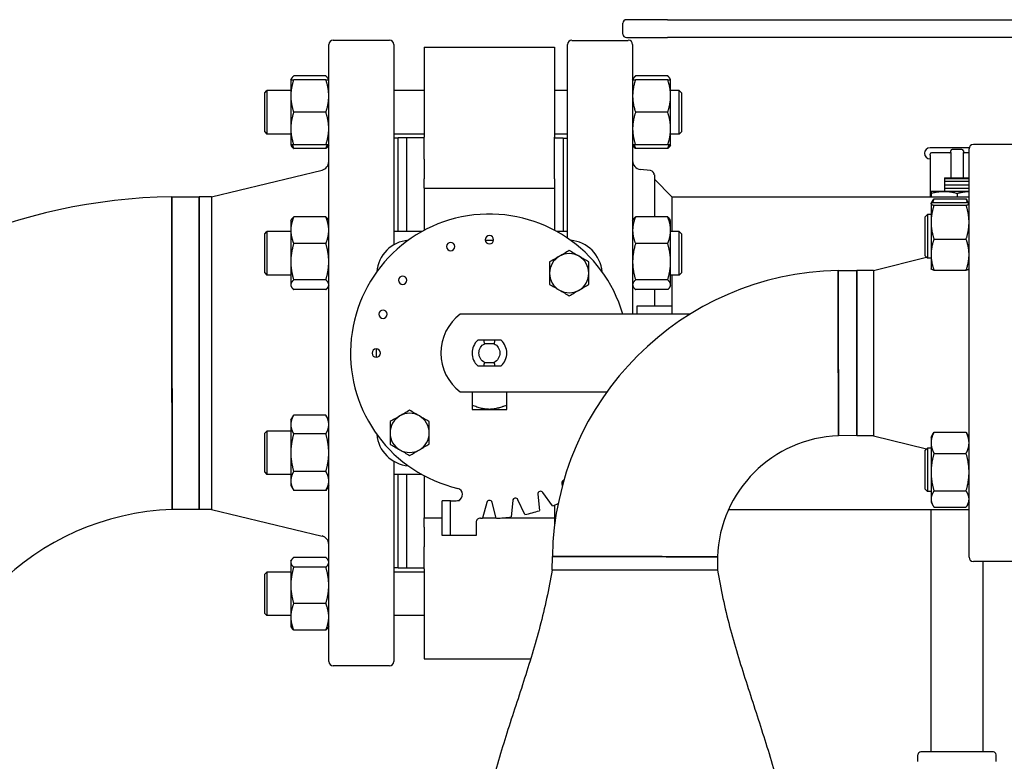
# Model space of a CAD drawing. Header units: inches. Extents: x 4 to 540, y 12 to 340.
# Tile 95 of 122: x 251 to 266, y 273 to 284. Entities that reach past the tile are written whole.
import ezdxf

# ---------------------------------------------------------------- set-up
doc = ezdxf.new("R2010")
doc.units = ezdxf.units.IN
doc.header["$LTSCALE"] = 16
doc.header["$MEASUREMENT"] = 0
doc.layers.get('0').update_dxf_attribs({"lineweight": 25})

msp = doc.modelspace()

# ---------------------------------------------------------------- linework, layer by layer
for p, q in [((260.184, 283.532), (260.184, 283.688)), ((260.825, 283.738), (260.234, 283.738)), ((260.825, 283.738), (266.654, 283.738)), ((256.823, 283.441), (256.011, 283.441)), ((259.448, 283.441), (260.261, 283.441)), ((260.234, 283.482), (260.825, 283.482)), ((266.654, 283.482), (260.825, 283.482)), ((255.948, 274.504), (255.948, 283.379)), ((256.886, 283.379), (256.886, 280.499)), ((257.323, 283.343), (257.323, 282.047)), ((257.323, 283.343), (259.198, 283.343)), ((259.198, 283.343), (259.198, 282.047)), ((259.386, 280.595), (259.386, 283.379)), ((260.323, 283.379), (260.323, 279.501)), ((255.401, 282.875), (255.411, 282.891)), ((255.401, 282.875), (255.401, 282.64)), ((255.906, 282.929), (255.443, 282.929)), ((255.906, 282.875), (255.443, 282.875)), ((255.948, 282.875), (255.939, 282.891)), ((260.323, 282.875), (260.333, 282.891)), ((260.828, 282.929), (260.365, 282.929)), ((260.828, 282.875), (260.365, 282.875)), ((260.87, 282.875), (260.86, 282.891)), ((260.87, 282.64), (260.87, 282.875)), ((255.026, 282.687), (255.057, 282.718)), ((255.057, 282.718), (255.057, 282.093)), ((255.401, 282.718), (255.057, 282.718)), ((257.323, 282.718), (256.886, 282.718)), ((259.386, 282.718), (259.198, 282.718)), ((260.995, 282.718), (260.87, 282.718)), ((260.995, 282.093), (260.995, 282.718)), ((261.026, 282.687), (260.995, 282.718)), ((255.026, 282.125), (255.026, 282.687)), ((255.401, 282.64), (255.401, 282.171)), ((260.87, 282.171), (260.87, 282.64)), ((261.026, 282.687), (261.026, 282.125)), ((255.906, 282.406), (255.443, 282.406)), ((260.828, 282.406), (260.365, 282.406)), ((255.401, 282.171), (255.401, 281.937)), ((260.87, 281.937), (260.87, 282.171)), ((255.026, 282.125), (255.057, 282.093)), ((255.401, 282.093), (255.057, 282.093)), ((257.323, 282.093), (256.886, 282.093)), ((256.948, 282.035), (256.886, 282.035)), ((256.948, 280.689), (256.948, 282.036)), ((257.073, 282.036), (256.948, 282.036)), ((257.073, 280.689), (257.073, 282.036)), ((257.323, 282.036), (257.073, 282.036)), ((257.073, 280.689), (257.073, 282.036)), ((257.323, 281.732), (257.323, 282.047)), ((259.386, 282.093), (259.198, 282.093)), ((259.198, 281.732), (259.198, 282.047)), ((259.198, 282.036), (259.323, 282.036)), ((259.323, 282.036), (259.323, 280.689)), ((259.323, 282.035), (259.386, 282.035)), ((260.995, 282.093), (260.87, 282.093)), ((261.026, 282.125), (260.995, 282.093)), ((255.401, 281.937), (255.411, 281.921)), ((255.906, 281.937), (255.443, 281.937)), ((255.906, 281.883), (255.443, 281.883)), ((255.948, 281.937), (255.939, 281.921)), ((260.323, 281.937), (260.333, 281.921)), ((260.828, 281.937), (260.365, 281.937)), ((260.828, 281.883), (260.365, 281.883)), ((260.87, 281.937), (260.86, 281.921)), ((264.894, 281.896), (264.605, 281.896)), ((264.905, 281.828), (264.905, 281.851)), ((265.065, 281.896), (264.925, 281.896)), ((265.065, 281.871), (264.925, 281.871)), ((265.085, 281.851), (265.085, 281.828)), ((265.169, 281.896), (265.096, 281.896)), ((265.167, 276.004), (265.167, 281.879)), ((265.854, 281.941), (265.229, 281.941)), ((257.323, 281.732), (257.323, 281.45)), ((259.198, 281.45), (259.198, 281.732)), ((264.605, 281.787), (264.605, 281.801)), ((264.605, 281.787), (264.605, 281.191)), ((264.885, 281.821), (264.625, 281.821)), ((264.905, 281.828), (264.905, 281.461)), ((265.085, 281.461), (265.085, 281.828)), ((265.167, 281.821), (265.105, 281.821)), ((254.261, 281.191), (255.852, 281.574)), ((260.581, 281.566), (260.433, 281.584)), ((257.323, 281.314), (257.323, 281.45)), ((259.198, 281.45), (259.198, 281.314)), ((260.636, 281.504), (260.636, 280.899)), ((260.886, 281.191), (260.636, 281.441)), ((264.815, 281.461), (265.167, 281.461)), ((265.167, 281.45), (264.815, 281.45)), ((257.323, 281.314), (257.323, 280.708)), ((257.323, 281.314), (259.198, 281.314)), ((259.198, 281.314), (259.198, 280.708)), ((264.815, 281.414), (264.815, 281.408)), ((264.815, 281.414), (265.167, 281.414)), ((265.167, 281.408), (264.815, 281.408)), ((264.815, 281.364), (264.815, 281.358)), ((264.815, 281.364), (265.167, 281.364)), ((265.167, 281.358), (264.815, 281.358)), ((264.815, 281.314), (264.815, 281.308)), ((264.815, 281.314), (265.167, 281.314)), ((265.167, 281.308), (264.815, 281.308)), ((253.686, 281.19), (254.08, 281.191)), ((254.08, 281.191), (254.08, 276.691)), ((254.261, 281.191), (254.08, 281.191)), ((254.08, 276.691), (254.08, 281.191)), ((254.261, 281.191), (254.261, 276.691)), ((260.886, 281.191), (265.167, 281.191)), ((260.886, 281.191), (260.886, 280.689)), ((265.167, 281.267), (264.62, 281.267)), ((264.62, 281.267), (264.62, 281.267)), ((264.62, 281.24), (264.62, 281.191)), ((264.621, 281.091), (264.65, 281.141)), ((264.662, 281.16), (265.125, 281.16)), ((264.995, 281.24), (264.995, 281.191)), ((265.166, 281.091), (265.137, 281.141)), ((264.62, 281.089), (264.621, 281.091)), ((264.62, 281.089), (264.62, 281.088)), ((264.62, 281.088), (264.62, 280.824)), ((264.662, 281.108), (265.125, 281.108)), ((264.662, 281.068), (265.125, 281.068)), ((265.167, 281.089), (265.166, 281.091)), ((255.401, 280.845), (255.411, 280.862)), ((255.906, 280.899), (255.443, 280.899)), ((255.948, 280.845), (255.939, 280.862)), ((260.323, 280.845), (260.333, 280.862)), ((260.828, 280.899), (260.365, 280.899)), ((260.87, 280.845), (260.86, 280.862)), ((264.536, 280.902), (264.567, 280.933)), ((264.536, 280.339), (264.536, 280.902)), ((264.567, 280.933), (264.567, 280.308)), ((264.62, 280.933), (264.567, 280.933)), ((255.401, 280.845), (255.401, 280.708)), ((260.87, 280.708), (260.87, 280.845)), ((264.62, 280.824), (264.62, 280.357)), ((255.026, 280.658), (255.057, 280.689)), ((255.026, 280.095), (255.026, 280.658)), ((255.057, 280.689), (255.057, 280.064)), ((255.401, 280.689), (255.057, 280.689)), ((255.401, 280.708), (255.401, 280.255)), ((257.288, 280.689), (256.886, 280.689)), ((259.386, 280.689), (259.233, 280.689)), ((260.87, 280.255), (260.87, 280.708)), ((260.995, 280.689), (260.87, 280.689)), ((260.995, 280.064), (260.995, 280.689)), ((261.026, 280.658), (260.995, 280.689)), ((261.026, 280.658), (261.026, 280.095)), ((264.662, 280.58), (265.125, 280.58)), ((255.906, 280.516), (255.443, 280.516)), ((258.201, 280.566), (258.32, 280.566)), ((260.828, 280.516), (260.365, 280.516)), ((263.792, 280.131), (264.555, 280.321)), ((264.536, 280.339), (264.567, 280.308)), ((264.62, 280.308), (264.567, 280.308)), ((264.62, 280.357), (264.62, 280.152)), ((255.401, 280.255), (255.401, 279.924)), ((260.87, 279.924), (260.87, 280.255)), ((264.62, 280.152), (264.621, 280.151)), ((265.167, 280.152), (265.166, 280.151)), ((255.026, 280.095), (255.057, 280.064)), ((255.401, 280.064), (255.057, 280.064)), ((260.995, 280.064), (260.87, 280.064)), ((260.886, 280.064), (260.886, 279.621)), ((261.026, 280.095), (260.995, 280.064)), ((263.283, 280.128), (263.55, 280.131)), ((263.55, 280.131), (263.55, 277.751)), ((263.792, 280.131), (263.55, 280.131)), ((263.55, 277.751), (263.55, 280.131)), ((263.792, 280.131), (263.792, 277.751)), ((264.662, 280.133), (265.125, 280.133)), ((255.401, 279.924), (255.401, 279.908)), ((255.401, 279.908), (255.411, 279.891)), ((255.906, 279.994), (255.443, 279.994)), ((255.948, 279.908), (255.939, 279.891)), ((260.323, 279.908), (260.333, 279.891)), ((260.828, 279.994), (260.365, 279.994)), ((260.87, 279.908), (260.86, 279.891)), ((260.87, 279.908), (260.87, 279.924)), ((255.906, 279.854), (255.443, 279.854)), ((260.828, 279.854), (260.365, 279.854)), ((260.636, 279.854), (260.636, 279.621)), ((260.386, 279.621), (260.886, 279.621)), ((260.386, 279.501), (260.386, 279.621)), ((260.886, 279.621), (260.886, 279.501)), ((261.149, 279.501), (257.841, 279.501)), ((258.339, 279.126), (258.182, 279.126)), ((258.328, 279.076), (258.193, 279.076)), ((256.636, 278.881), (256.636, 279.001)), ((258.182, 278.756), (258.339, 278.756)), ((258.193, 278.806), (258.328, 278.806)), ((257.841, 278.381), (259.951, 278.381)), ((258.011, 278.381), (258.011, 278.191)), ((258.511, 278.191), (258.511, 278.381)), ((255.401, 277.975), (255.443, 278.047)), ((255.906, 278.047), (255.443, 278.047)), ((255.948, 277.975), (255.906, 278.047)), ((255.401, 277.975), (255.401, 277.912)), ((255.401, 277.912), (255.401, 277.506)), ((255.026, 277.787), (255.057, 277.819)), ((255.026, 277.225), (255.026, 277.787)), ((255.057, 277.819), (255.057, 277.194)), ((255.401, 277.819), (255.057, 277.819)), ((255.906, 277.777), (255.443, 277.777)), ((263.55, 277.751), (263.287, 277.753)), ((263.792, 277.751), (263.55, 277.751)), ((263.792, 277.751), (264.555, 277.562)), ((264.62, 277.731), (264.65, 277.782)), ((264.662, 277.802), (265.125, 277.802)), ((265.167, 277.731), (265.137, 277.782)), ((264.62, 277.731), (264.62, 277.649)), ((264.62, 277.649), (264.62, 277.227)), ((255.401, 277.506), (255.401, 277.1)), ((264.536, 277.543), (264.567, 277.574)), ((264.536, 276.981), (264.536, 277.543)), ((264.567, 277.574), (264.567, 276.949)), ((264.62, 277.574), (264.567, 277.574)), ((264.662, 277.497), (265.125, 277.497)), ((256.886, 277.383), (256.886, 274.504)), ((255.026, 277.225), (255.057, 277.194)), ((255.401, 277.194), (255.057, 277.194)), ((255.906, 277.236), (255.443, 277.236)), ((257.288, 277.194), (256.886, 277.194)), ((256.948, 275.846), (256.948, 277.194)), ((257.073, 275.846), (257.073, 277.194)), ((257.073, 275.846), (257.073, 277.194)), ((257.323, 277.175), (257.323, 276.569)), ((264.62, 277.227), (264.62, 276.84)), ((255.401, 277.1), (255.401, 277.037)), ((255.401, 277.037), (255.443, 276.965)), ((255.948, 277.037), (255.906, 276.965)), ((259.302, 277.06), (259.31, 277.029)), ((259.323, 277.107), (259.323, 277.074)), ((255.906, 276.965), (255.443, 276.965)), ((258.959, 276.908), (258.98, 276.673)), ((259.168, 276.741), (259.032, 276.935)), ((264.536, 276.981), (264.567, 276.949)), ((264.62, 276.949), (264.567, 276.949)), ((264.662, 276.957), (265.125, 276.957)), ((257.701, 276.816), (257.581, 276.816)), ((257.581, 276.316), (257.581, 276.816)), ((257.701, 276.816), (257.784, 276.816)), ((257.701, 276.316), (257.701, 276.816)), ((257.814, 276.821), (257.831, 276.821)), ((258.222, 276.792), (258.161, 276.563)), ((258.36, 276.563), (258.299, 276.792)), ((258.596, 276.818), (258.575, 276.582)), ((258.772, 276.617), (258.672, 276.831)), ((259.198, 276.754), (259.198, 276.569)), ((264.62, 276.84), (264.62, 276.793)), ((264.62, 276.793), (264.65, 276.742)), ((265.167, 276.793), (265.137, 276.742)), ((254.08, 276.691), (253.695, 276.689)), ((254.261, 276.691), (254.08, 276.691)), ((254.261, 276.691), (255.852, 276.308)), ((261.704, 276.691), (265.167, 276.691)), ((264.62, 273.201), (264.62, 276.691)), ((264.662, 276.722), (265.125, 276.722)), ((257.323, 276.569), (257.581, 276.569)), ((257.323, 276.433), (257.323, 276.569)), ((258.071, 276.505), (258.071, 276.316)), ((258.162, 276.569), (258.359, 276.569)), ((258.449, 276.569), (259.198, 276.569)), ((259.198, 276.569), (259.198, 276.452)), ((257.323, 276.433), (257.323, 276.15)), ((257.701, 276.316), (257.581, 276.316)), ((257.831, 276.316), (257.701, 276.316)), ((258.071, 276.316), (257.831, 276.316)), ((257.323, 275.835), (257.323, 276.15)), ((255.401, 275.945), (255.411, 275.962)), ((255.401, 275.945), (255.401, 275.93)), ((255.401, 275.93), (255.401, 275.598)), ((255.906, 276), (255.443, 276)), ((255.948, 275.945), (255.939, 275.962)), ((259.164, 275.816), (259.167, 276.013)), ((261.543, 276.008), (261.544, 275.816)), ((265.854, 275.941), (265.229, 275.941)), ((265.37, 273.201), (265.37, 275.941)), ((255.026, 275.758), (255.057, 275.789)), ((255.026, 275.195), (255.026, 275.758)), ((255.057, 275.789), (255.057, 275.164)), ((255.401, 275.789), (255.057, 275.789)), ((255.906, 275.859), (255.443, 275.859)), ((256.948, 275.848), (256.886, 275.848)), ((257.323, 275.789), (256.886, 275.789)), ((257.073, 275.846), (256.948, 275.846)), ((257.323, 275.846), (257.073, 275.846)), ((257.323, 275.835), (257.323, 274.539)), ((261.544, 275.816), (259.164, 275.816)), ((260.353, 275.816), (259.164, 275.816)), ((261.544, 275.816), (260.353, 275.816)), ((255.401, 275.598), (255.401, 275.145)), ((255.906, 275.337), (255.443, 275.337)), ((255.026, 275.195), (255.057, 275.164)), ((255.401, 275.164), (255.057, 275.164)), ((255.401, 275.145), (255.401, 275.008)), ((257.323, 275.164), (256.886, 275.164)), ((255.401, 275.008), (255.411, 274.991)), ((255.906, 274.954), (255.443, 274.954)), ((255.948, 275.008), (255.939, 274.991)), ((257.323, 274.539), (258.855, 274.539)), ((256.823, 274.441), (256.011, 274.441)), ((265.517, 273.201), (264.472, 273.201)), ((264.432, 273.063), (264.432, 273.161)), ((265.557, 273.063), (265.557, 273.161))]:
    msp.add_line(p, q)
for centre, radius, start, end in [((260.234, 283.688), 0.05, 90, 180), ((256.011, 283.379), 0.0625, 90, 180), ((256.823, 283.379), 0.0625, 0, 90), ((259.448, 283.379), 0.0625, 90, 180), ((260.234, 283.532), 0.05, 180, 270), ((260.261, 283.379), 0.0625, 0, 90), ((264.605, 281.816), 0.08, 90, 270), ((264.925, 281.851), 0.02, 90, 180), ((265.065, 281.851), 0.02, 0, 90), ((265.229, 281.879), 0.0625, 90, 180), ((260.448, 281.708), 0.125, 180, 263), ((264.625, 281.801), 0.02, 90, 180), ((264.885, 281.841), 0.02, 270, 0), ((265.105, 281.841), 0.02, 180, 270), ((255.823, 281.696), 0.125, 283.5359, 0), ((260.573, 281.504), 0.0625, 0, 83), ((253.823, 272.941), 8.25, 90.9502, 179.0498), ((258.261, 278.941), 2, 16.2602, 256.8264), ((258.261, 280.571), 0.06, 90, 270), ((258.261, 280.571), 0.06, 270, 90), ((257.136, 280.066), 0.5, 94.9989, 175.0011), ((257.703, 280.473), 0.06, 90, 270), ((257.703, 280.473), 0.06, 270, 90), ((259.386, 280.066), 0.5, 4.9989, 85.0011), ((259.41, 280.09), 0.282, 120, 180), ((259.41, 280.09), 0.282, 90, 120), ((259.41, 280.09), 0.282, 60, 90), ((259.41, 280.09), 0.282, 0, 60), ((257.012, 279.989), 0.06, 90, 270), ((257.012, 279.989), 0.06, 270, 90), ((259.41, 280.09), 0.282, 180, 240), ((263.354, 275.941), 4.187, 90.9823, 179.0177), ((259.41, 280.09), 0.282, 300, 0), ((259.41, 280.09), 0.282, 240, 300), ((256.729, 279.499), 0.06, 90, 270), ((256.729, 279.499), 0.06, 270, 90), ((258.261, 278.941), 0.7, 126.8699, 233.1301), ((258.261, 278.941), 0.25, 132.2686, 227.7314), ((258.261, 278.941), 0.25, 312.2686, 47.7314), ((256.631, 278.941), 0.06, 90, 270), ((256.631, 278.941), 0.06, 270, 90), ((257.112, 277.792), 0.282, 120, 180), ((257.112, 277.792), 0.282, 90, 120), ((257.112, 277.792), 0.282, 60, 90), ((257.112, 277.792), 0.282, 0, 60), ((257.136, 277.816), 0.5, 184.9989, 265.0011), ((257.112, 277.792), 0.282, 180, 240), ((257.112, 277.792), 0.282, 300, 0), ((263.354, 275.941), 1.812, 92.1135, 177.8865), ((257.112, 277.792), 0.282, 240, 300), ((259.341, 277.071), 0.04, 100.4887, 195), ((257.784, 276.906), 0.09, 289.1881, 76.8264), ((258.999, 276.912), 0.04, 35, 185), ((258.261, 276.781), 0.04, 15, 165), ((258.636, 276.814), 0.04, 25, 175), ((258.261, 278.941), 2.38, 292.4038, 294.5943), ((253.823, 272.941), 3.75, 91.9555, 178.0445), ((258.261, 278.941), 2.38, 282.4038, 287.5962), ((258.131, 276.505), 0.06, 86.9459, 180), ((258.261, 278.941), 2.38, 266.9459, 267.5962), ((258.261, 278.941), 2.38, 272.4038, 277.5962), ((255.823, 276.187), 0.125, 0, 76.4641), ((265.229, 276.004), 0.0625, 180, 270), ((256.011, 274.504), 0.0625, 180, 270), ((256.823, 274.504), 0.0625, 270, 0), ((264.472, 273.161), 0.04, 90, 180), ((265.517, 273.161), 0.04, 0, 90)]:
    msp.add_arc(centre, radius, start, end)
for points, weights in [([(255.443, 282.875), (255.401, 282.749), (255.401, 282.64)], [1.10906450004, 1.0930923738, 1]), ([(255.401, 282.875), (255.401, 282.875), (255.443, 282.875)], [1, 1.0930923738, 1.10906450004]), ([(255.443, 282.929), (255.411, 282.9), (255.404, 282.875)], [1.10906450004, 1.09674264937, 1.03852268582]), ([(255.946, 282.875), (255.938, 282.9), (255.906, 282.929)], [1.03852268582, 1.09674264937, 1.10906450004]), ([(255.948, 282.64), (255.948, 282.749), (255.906, 282.875)], [1, 1.0930923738, 1.10906450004]), ([(255.906, 282.875), (255.948, 282.875), (255.948, 282.875)], [1.10906450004, 1.0930923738, 1]), ([(260.365, 282.875), (260.323, 282.749), (260.323, 282.64)], [1.10906450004, 1.0930923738, 1]), ([(260.323, 282.875), (260.323, 282.875), (260.365, 282.875)], [1, 1.0930923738, 1.10906450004]), ([(260.365, 282.929), (260.333, 282.9), (260.325, 282.875)], [1.10906450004, 1.09674264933, 1.03852268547]), ([(260.868, 282.875), (260.86, 282.9), (260.828, 282.929)], [1.03852268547, 1.09674264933, 1.10906450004]), ([(260.87, 282.64), (260.87, 282.749), (260.828, 282.875)], [1, 1.0930923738, 1.10906450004]), ([(260.828, 282.875), (260.87, 282.875), (260.87, 282.875)], [1.10906450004, 1.0930923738, 1]), ([(255.401, 282.64), (255.401, 282.531), (255.443, 282.406)], [1, 1.0930923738, 1.10906450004]), ([(255.906, 282.406), (255.948, 282.531), (255.948, 282.64)], [1.10906450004, 1.0930923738, 1]), ([(260.323, 282.64), (260.323, 282.531), (260.365, 282.406)], [1, 1.0930923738, 1.10906450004]), ([(260.828, 282.406), (260.87, 282.531), (260.87, 282.64)], [1.10906450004, 1.0930923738, 1]), ([(255.443, 282.406), (255.401, 282.28), (255.401, 282.171)], [1.10906450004, 1.0930923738, 1]), ([(255.948, 282.171), (255.948, 282.28), (255.906, 282.406)], [1, 1.0930923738, 1.10906450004]), ([(260.365, 282.406), (260.323, 282.28), (260.323, 282.171)], [1.10906450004, 1.0930923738, 1]), ([(260.87, 282.171), (260.87, 282.28), (260.828, 282.406)], [1, 1.0930923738, 1.10906450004]), ([(255.401, 282.171), (255.401, 282.063), (255.443, 281.937)], [1, 1.0930923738, 1.10906450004]), ([(255.906, 281.937), (255.948, 282.063), (255.948, 282.171)], [1.10906450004, 1.0930923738, 1]), ([(260.323, 282.171), (260.323, 282.063), (260.365, 281.937)], [1, 1.0930923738, 1.10906450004]), ([(260.828, 281.937), (260.87, 282.063), (260.87, 282.171)], [1.10906450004, 1.0930923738, 1]), ([(255.443, 281.937), (255.401, 281.937), (255.401, 281.937)], [1.10906450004, 1.0930923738, 1]), ([(255.443, 281.883), (255.421, 281.903), (255.411, 281.921)], [1.10906450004, 1.10058521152, 1.0703708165]), ([(255.424, 281.937), (255.432, 281.911), (255.443, 281.883)], [1.09444483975, 1.10467156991, 1.10906450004]), ([(255.948, 281.937), (255.948, 281.937), (255.906, 281.937)], [1, 1.0930923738, 1.10906450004]), ([(255.906, 281.883), (255.918, 281.911), (255.926, 281.937)], [1.10906450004, 1.10467156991, 1.09444483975]), ([(255.939, 281.921), (255.928, 281.903), (255.906, 281.883)], [1.07037081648, 1.10058521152, 1.10906450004]), ([(260.365, 281.937), (260.323, 281.937), (260.323, 281.937)], [1.10906450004, 1.0930923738, 1]), ([(260.365, 281.883), (260.343, 281.903), (260.333, 281.921)], [1.10906450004, 1.10058521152, 1.0703708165]), ([(260.345, 281.937), (260.354, 281.911), (260.365, 281.883)], [1.09444483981, 1.10467156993, 1.10906450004]), ([(260.87, 281.937), (260.87, 281.937), (260.828, 281.937)], [1, 1.0930923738, 1.10906450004]), ([(260.828, 281.883), (260.84, 281.911), (260.848, 281.937)], [1.10906450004, 1.10467156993, 1.09444483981]), ([(260.86, 281.921), (260.85, 281.903), (260.828, 281.883)], [1.07037081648, 1.10058521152, 1.10906450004]), ([(264.815, 281.461), (264.815, 281.456), (264.815, 281.45)], [1, 1.00173233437, 1]), ([(264.815, 281.45), (264.815, 281.446), (264.815, 281.443)], [1, 1.00100414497, 1]), ([(264.815, 281.43), (264.815, 281.423), (264.815, 281.414)], [1, 1.00395941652, 1]), ([(264.815, 281.408), (264.815, 281.399), (264.815, 281.393)], [1, 1.00395941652, 1]), ([(264.815, 281.38), (264.815, 281.373), (264.815, 281.364)], [1, 1.00395941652, 1]), ([(264.815, 281.358), (264.815, 281.349), (264.815, 281.343)], [1, 1.00395941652, 1]), ([(264.815, 281.33), (264.815, 281.323), (264.815, 281.314)], [1, 1.00395941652, 1]), ([(264.815, 281.308), (264.815, 281.299), (264.815, 281.293)], [1, 1.00395941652, 1]), ([(264.815, 281.28), (264.815, 281.274), (264.815, 281.267)], [1, 1.00330746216, 1.00108920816]), ([(264.62, 281.24), (264.807, 281.291), (264.995, 281.24)], [1, 1.15470053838, 1]), ([(264.62, 281.267), (264.62, 281.267), (264.62, 281.24)], [1.07735026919, 1.07735026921, 1]), ([(264.662, 281.16), (264.646, 281.129), (264.636, 281.1)], [1.10906450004, 1.10287137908, 1.08508348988]), ([(264.65, 281.141), (264.655, 281.151), (264.662, 281.16)], [1.10204957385, 1.10652886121, 1.10906450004]), ([(264.995, 281.24), (265.087, 281.265), (265.167, 281.267)], [1, 1.07039006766, 1.07672397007]), ([(265.125, 281.16), (265.132, 281.151), (265.137, 281.141)], [1.10906450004, 1.10652886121, 1.10204957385]), ([(265.151, 281.1), (265.141, 281.129), (265.125, 281.16)], [1.08508348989, 1.10287137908, 1.10906450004]), ([(264.662, 281.108), (264.62, 281.097), (264.62, 281.088)], [1.10906450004, 1.0930923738, 1]), ([(264.62, 281.088), (264.62, 281.079), (264.662, 281.068)], [1, 1.0930923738, 1.10906450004]), ([(264.662, 281.068), (264.62, 280.937), (264.62, 280.824)], [1.10906450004, 1.0930923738, 1]), ([(265.167, 281.088), (265.167, 281.097), (265.125, 281.108)], [1, 1.0930923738, 1.10906450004]), ([(265.125, 281.068), (265.167, 281.079), (265.167, 281.088)], [1.10906450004, 1.0930923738, 1]), ([(265.167, 280.824), (265.167, 280.937), (265.125, 281.068)], [1, 1.0930923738, 1.10906450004]), ([(255.443, 280.899), (255.401, 280.797), (255.401, 280.708)], [1.10906450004, 1.0930923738, 1]), ([(255.411, 280.862), (255.421, 280.879), (255.443, 280.899)], [1.07037081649, 1.10058521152, 1.10906450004]), ([(255.948, 280.708), (255.948, 280.797), (255.906, 280.899)], [1, 1.0930923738, 1.10906450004]), ([(255.906, 280.899), (255.928, 280.879), (255.939, 280.862)], [1.10906450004, 1.10058521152, 1.07037081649]), ([(260.365, 280.899), (260.323, 280.797), (260.323, 280.708)], [1.10906450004, 1.0930923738, 1]), ([(260.333, 280.862), (260.343, 280.879), (260.365, 280.899)], [1.07037081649, 1.10058521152, 1.10906450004]), ([(260.87, 280.708), (260.87, 280.797), (260.828, 280.899)], [1, 1.0930923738, 1.10906450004]), ([(260.828, 280.899), (260.85, 280.879), (260.86, 280.862)], [1.10906450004, 1.10058521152, 1.07037081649]), ([(264.62, 280.824), (264.62, 280.711), (264.662, 280.58)], [1, 1.0930923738, 1.10906450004]), ([(265.125, 280.58), (265.167, 280.711), (265.167, 280.824)], [1.10906450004, 1.0930923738, 1]), ([(255.401, 280.708), (255.401, 280.619), (255.443, 280.516)], [1, 1.0930923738, 1.10906450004]), ([(255.906, 280.516), (255.948, 280.619), (255.948, 280.708)], [1.10906450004, 1.0930923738, 1]), ([(260.323, 280.708), (260.323, 280.619), (260.365, 280.516)], [1, 1.0930923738, 1.10906450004]), ([(260.828, 280.516), (260.87, 280.619), (260.87, 280.708)], [1.10906450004, 1.0930923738, 1]), ([(264.662, 280.58), (264.62, 280.461), (264.62, 280.357)], [1.10906450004, 1.0930923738, 1]), ([(265.167, 280.357), (265.167, 280.461), (265.125, 280.58)], [1, 1.0930923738, 1.10906450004]), ([(255.443, 280.516), (255.401, 280.376), (255.401, 280.255)], [1.10906450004, 1.0930923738, 1]), ([(255.948, 280.255), (255.948, 280.376), (255.906, 280.516)], [1, 1.0930923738, 1.10906450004]), ([(260.365, 280.516), (260.323, 280.376), (260.323, 280.255)], [1.10906450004, 1.0930923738, 1]), ([(260.87, 280.255), (260.87, 280.376), (260.828, 280.516)], [1, 1.0930923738, 1.10906450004]), ([(264.62, 280.357), (264.62, 280.253), (264.662, 280.133)], [1, 1.0930923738, 1.10906450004]), ([(265.125, 280.133), (265.167, 280.253), (265.167, 280.357)], [1.10906450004, 1.0930923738, 1]), ([(255.401, 280.255), (255.401, 280.134), (255.443, 279.994)], [1, 1.0930923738, 1.10906450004]), ([(255.906, 279.994), (255.948, 280.134), (255.948, 280.255)], [1.10906450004, 1.0930923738, 1]), ([(260.323, 280.255), (260.323, 280.134), (260.365, 279.994)], [1, 1.0930923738, 1.10906450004]), ([(260.828, 279.994), (260.87, 280.134), (260.87, 280.255)], [1.10906450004, 1.0930923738, 1]), ([(264.662, 280.133), (264.625, 280.142), (264.621, 280.151)], [1.10906450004, 1.09514372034, 1.0226401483]), ([(265.166, 280.151), (265.161, 280.142), (265.125, 280.133)], [1.0226401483, 1.09514372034, 1.10906450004]), ([(255.443, 279.994), (255.401, 279.956), (255.401, 279.924)], [1.10906450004, 1.0930923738, 1]), ([(255.401, 279.924), (255.401, 279.891), (255.443, 279.854)], [1, 1.0930923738, 1.10906450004]), ([(255.948, 279.924), (255.948, 279.956), (255.906, 279.994)], [1, 1.0930923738, 1.10906450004]), ([(255.906, 279.854), (255.948, 279.891), (255.948, 279.924)], [1.10906450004, 1.0930923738, 1]), ([(260.365, 279.994), (260.323, 279.956), (260.323, 279.924)], [1.10906450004, 1.0930923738, 1]), ([(260.323, 279.924), (260.323, 279.891), (260.365, 279.854)], [1, 1.0930923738, 1.10906450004]), ([(260.87, 279.924), (260.87, 279.956), (260.828, 279.994)], [1, 1.0930923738, 1.10906450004]), ([(260.828, 279.854), (260.87, 279.891), (260.87, 279.924)], [1.10906450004, 1.0930923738, 1]), ([(255.443, 278.047), (255.401, 277.975), (255.401, 277.912)], [1.10906450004, 1.0930923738, 1]), ([(255.948, 277.912), (255.948, 277.975), (255.906, 278.047)], [1, 1.0930923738, 1.10906450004]), ([(255.401, 277.912), (255.401, 277.849), (255.443, 277.777)], [1, 1.0930923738, 1.10906450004]), ([(255.906, 277.777), (255.948, 277.849), (255.948, 277.912)], [1.10906450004, 1.0930923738, 1]), ([(255.443, 277.777), (255.401, 277.632), (255.401, 277.506)], [1.10906450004, 1.0930923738, 1]), ([(255.948, 277.506), (255.948, 277.632), (255.906, 277.777)], [1, 1.0930923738, 1.10906450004]), ([(264.662, 277.802), (264.62, 277.72), (264.62, 277.649)], [1.10906450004, 1.0930923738, 1]), ([(264.65, 277.782), (264.655, 277.792), (264.662, 277.802)], [1.10204957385, 1.10652886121, 1.10906450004]), ([(265.125, 277.802), (265.132, 277.792), (265.137, 277.782)], [1.10906450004, 1.10652886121, 1.10204957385]), ([(265.167, 277.649), (265.167, 277.72), (265.125, 277.802)], [1, 1.0930923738, 1.10906450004]), ([(264.62, 277.649), (264.62, 277.579), (264.662, 277.497)], [1, 1.0930923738, 1.10906450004]), ([(265.125, 277.497), (265.167, 277.579), (265.167, 277.649)], [1.10906450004, 1.0930923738, 1]), ([(255.401, 277.506), (255.401, 277.381), (255.443, 277.236)], [1, 1.0930923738, 1.10906450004]), ([(255.906, 277.236), (255.948, 277.381), (255.948, 277.506)], [1.10906450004, 1.0930923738, 1]), ([(264.662, 277.497), (264.62, 277.352), (264.62, 277.227)], [1.10906450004, 1.0930923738, 1]), ([(265.167, 277.227), (265.167, 277.352), (265.125, 277.497)], [1, 1.0930923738, 1.10906450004]), ([(255.443, 277.236), (255.401, 277.163), (255.401, 277.1)], [1.10906450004, 1.0930923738, 1]), ([(255.948, 277.1), (255.948, 277.163), (255.906, 277.236)], [1, 1.0930923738, 1.10906450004]), ([(264.62, 277.227), (264.62, 277.102), (264.662, 276.957)], [1, 1.0930923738, 1.10906450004]), ([(265.125, 276.957), (265.167, 277.102), (265.167, 277.227)], [1.10906450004, 1.0930923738, 1]), ([(255.401, 277.1), (255.401, 277.037), (255.443, 276.965)], [1, 1.0930923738, 1.10906450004]), ([(255.906, 276.965), (255.948, 277.037), (255.948, 277.1)], [1.10906450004, 1.0930923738, 1]), ([(264.662, 276.957), (264.62, 276.894), (264.62, 276.84)], [1.10906450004, 1.0930923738, 1]), ([(265.167, 276.84), (265.167, 276.894), (265.125, 276.957)], [1, 1.0930923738, 1.10906450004]), ([(264.62, 276.84), (264.62, 276.785), (264.662, 276.722)], [1, 1.0930923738, 1.10906450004]), ([(265.125, 276.722), (265.167, 276.785), (265.167, 276.84)], [1.10906450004, 1.0930923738, 1]), ([(255.443, 276), (255.401, 275.962), (255.401, 275.93)], [1.10906450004, 1.0930923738, 1]), ([(255.401, 275.93), (255.401, 275.897), (255.443, 275.859)], [1, 1.0930923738, 1.10906450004]), ([(255.948, 275.93), (255.948, 275.962), (255.906, 276)], [1, 1.0930923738, 1.10906450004]), ([(255.906, 275.859), (255.948, 275.897), (255.948, 275.93)], [1.10906450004, 1.0930923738, 1]), ([(255.443, 275.859), (255.401, 275.719), (255.401, 275.598)], [1.10906450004, 1.0930923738, 1]), ([(255.948, 275.598), (255.948, 275.719), (255.906, 275.859)], [1, 1.0930923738, 1.10906450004]), ([(255.401, 275.598), (255.401, 275.477), (255.443, 275.337)], [1, 1.0930923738, 1.10906450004]), ([(255.906, 275.337), (255.948, 275.477), (255.948, 275.598)], [1.10906450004, 1.0930923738, 1]), ([(255.443, 275.337), (255.401, 275.234), (255.401, 275.145)], [1.10906450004, 1.0930923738, 1]), ([(255.948, 275.145), (255.948, 275.234), (255.906, 275.337)], [1, 1.0930923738, 1.10906450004]), ([(255.401, 275.145), (255.401, 275.056), (255.443, 274.954)], [1, 1.0930923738, 1.10906450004]), ([(255.906, 274.954), (255.948, 275.056), (255.948, 275.145)], [1.10906450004, 1.0930923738, 1]), ([(255.443, 274.954), (255.421, 274.974), (255.411, 274.991)], [1.10906450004, 1.10058521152, 1.07037081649]), ([(255.939, 274.991), (255.928, 274.974), (255.906, 274.954)], [1.07037081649, 1.10058521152, 1.10906450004])]:
    msp.add_rational_spline(points, weights, degree=2)
for points, knots in [([(264.925, 281.896), (264.92, 281.896), (264.914, 281.896), (264.909, 281.896), (264.904, 281.896), (264.899, 281.896), (264.894, 281.896)], [0.09217661, 0.09217661, 0.09217661, 0.09217661, 0.1084094, 0.1084094, 0.1084094, 0.12354926, 0.12354926, 0.12354926, 0.12354926]), ([(265.096, 281.896), (265.094, 281.896), (265.092, 281.896), (265.089, 281.896), (265.087, 281.896), (265.085, 281.896), (265.084, 281.896), (265.082, 281.896), (265.081, 281.896), (265.079, 281.896), (265.078, 281.896), (265.075, 281.896), (265.073, 281.896), (265.069, 281.896), (265.067, 281.896), (265.065, 281.896)], [0, 0, 0, 0, 0.00556877, 0.00556877, 0.0105885, 0.0105885, 0.01372583, 0.01372583, 0.01568666, 0.01568666, 0.01960833, 0.01960833, 0.025883, 0.025883, 0.03137333, 0.03137333, 0.03137333, 0.03137333]), ([(264.815, 281.443), (264.815, 281.442), (264.815, 281.442), (264.815, 281.44), (264.815, 281.439), (264.815, 281.438), (264.815, 281.437), (264.815, 281.436), (264.815, 281.435), (264.815, 281.433), (264.815, 281.432), (264.815, 281.431), (264.815, 281.43), (264.815, 281.43)], [0.01991962, 0.01991962, 0.01991962, 0.01991962, 0.02347909, 0.02347909, 0.0265162, 0.0265162, 0.02874734, 0.02874734, 0.03097849, 0.03097849, 0.0340156, 0.0340156, 0.03757507, 0.03757507, 0.03757507, 0.03757507]), ([(264.815, 281.393), (264.815, 281.392), (264.815, 281.392), (264.815, 281.39), (264.815, 281.389), (264.815, 281.388), (264.815, 281.387), (264.815, 281.386), (264.815, 281.385), (264.815, 281.383), (264.815, 281.382), (264.815, 281.381), (264.815, 281.38), (264.815, 281.38)], [0.01991962, 0.01991962, 0.01991962, 0.01991962, 0.02347909, 0.02347909, 0.0265162, 0.0265162, 0.02874734, 0.02874734, 0.03097849, 0.03097849, 0.0340156, 0.0340156, 0.03757507, 0.03757507, 0.03757507, 0.03757507]), ([(264.815, 281.343), (264.815, 281.342), (264.815, 281.342), (264.815, 281.34), (264.815, 281.339), (264.815, 281.338), (264.815, 281.337), (264.815, 281.336), (264.815, 281.335), (264.815, 281.333), (264.815, 281.332), (264.815, 281.331), (264.815, 281.33), (264.815, 281.33)], [0.01991962, 0.01991962, 0.01991962, 0.01991962, 0.02347909, 0.02347909, 0.0265162, 0.0265162, 0.02874734, 0.02874734, 0.03097849, 0.03097849, 0.0340156, 0.0340156, 0.03757507, 0.03757507, 0.03757507, 0.03757507]), ([(264.815, 281.293), (264.815, 281.292), (264.815, 281.292), (264.815, 281.29), (264.815, 281.289), (264.815, 281.288), (264.815, 281.287), (264.815, 281.286), (264.815, 281.285), (264.815, 281.283), (264.815, 281.282), (264.815, 281.281), (264.815, 281.28), (264.815, 281.28)], [0.01991962, 0.01991962, 0.01991962, 0.01991962, 0.02347909, 0.02347909, 0.0265162, 0.0265162, 0.02874734, 0.02874734, 0.03097849, 0.03097849, 0.0340156, 0.0340156, 0.03757507, 0.03757507, 0.03757507, 0.03757507]), ([(253.686, 281.19), (253.686, 281.19), (253.686, 281.173), (253.686, 281.075), (253.687, 280.951), (253.687, 280.608), (253.687, 280.392), (253.688, 279.89), (253.688, 279.601), (253.689, 279.183), (253.689, 279.062), (253.689, 278.941)], [-8.240302, -8.240302, -8.240302, -8.240302, -7.116359, -7.116359, -5.01026, -5.01026, -2.962757, -2.962757, -0.846548, -0.846548, 0, 0, 0, 0]), ([(253.686, 281.19), (253.686, 281.19), (253.686, 281.173), (253.686, 281.075), (253.687, 280.951), (253.687, 280.608), (253.687, 280.392), (253.688, 279.89), (253.688, 279.601), (253.689, 279.183), (253.689, 279.062), (253.689, 278.941)], [-8.240302, -8.240302, -8.240302, -8.240302, -7.116349, -7.116349, -5.010254, -5.010254, -2.962753, -2.962753, -0.846547, -0.846547, 0, 0, 0, 0]), ([(253.689, 278.941), (253.689, 278.82), (253.69, 278.698), (253.69, 278.279), (253.691, 277.99), (253.692, 277.488), (253.693, 277.272), (253.694, 276.929), (253.695, 276.805), (253.695, 276.681), (253.695, 276.673), (253.695, 276.762), (253.694, 276.861), (253.693, 277.149), (253.693, 277.336), (253.692, 277.768), (253.691, 278.013), (253.69, 278.488), (253.69, 278.713), (253.689, 278.938), (253.689, 279.163), (253.688, 279.388), (253.688, 279.863), (253.687, 280.108), (253.687, 280.54), (253.687, 280.727), (253.686, 281.016), (253.686, 281.116), (253.686, 281.206), (253.686, 281.198), (253.686, 281.075), (253.687, 280.951), (253.687, 280.608), (253.687, 280.392), (253.688, 279.89), (253.688, 279.601), (253.689, 279.183), (253.691, 278.19), (253.691, 278.079)], [0, 0, 0, 0, 0.053344, 0.053344, 0.185944, 0.185944, 0.314059, 0.314059, 0.445844, 0.445844, 0.568161, 0.568161, 0.693255, 0.693255, 0.814725, 0.814725, 0.933843, 0.933843, 1.032463, 1.032463, 1.032463, 1.131082, 1.131082, 1.250137, 1.250137, 1.371231, 1.371231, 1.496708, 1.496708, 1.619324, 1.619324, 1.7512, 1.7512, 1.879408, 1.879408, 2.011918, 2.011918, 2.064926, 2.064926, 2.064926, 2.064926]), ([(259.269, 280.334), (259.245, 280.32), (259.221, 280.307), (259.174, 280.28), (259.151, 280.266), (259.128, 280.253)], [0, 0, 0, 0, 0.002088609, 0.002088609, 0.004177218, 0.004177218, 0.004177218, 0.004177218]), ([(259.41, 280.415), (259.387, 280.402), (259.363, 280.389), (259.317, 280.362), (259.293, 280.348), (259.269, 280.334)], [0, 0, 0, 0, 0.002088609, 0.002088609, 0.004177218, 0.004177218, 0.004177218, 0.004177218]), ([(259.55, 280.334), (259.526, 280.348), (259.503, 280.362), (259.456, 280.389), (259.433, 280.402), (259.41, 280.415)], [0, 0, 0, 0, 0.002088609, 0.002088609, 0.004177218, 0.004177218, 0.004177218, 0.004177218]), ([(259.691, 280.253), (259.668, 280.266), (259.645, 280.28), (259.598, 280.307), (259.574, 280.32), (259.55, 280.334)], [0, 0, 0, 0, 0.002088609, 0.002088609, 0.004177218, 0.004177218, 0.004177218, 0.004177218]), ([(259.128, 280.253), (259.128, 280.226), (259.128, 280.2), (259.128, 280.145), (259.128, 280.118), (259.128, 280.09)], [0, 0, 0, 0, 0.002088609, 0.002088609, 0.004177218, 0.004177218, 0.004177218, 0.004177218]), ([(259.691, 280.09), (259.691, 280.118), (259.691, 280.145), (259.691, 280.2), (259.691, 280.226), (259.691, 280.253)], [0, 0, 0, 0, 0.002088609, 0.002088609, 0.004177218, 0.004177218, 0.004177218, 0.004177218]), ([(259.128, 280.09), (259.128, 280.063), (259.128, 280.035), (259.128, 279.981), (259.128, 279.954), (259.128, 279.928)], [0, 0, 0, 0, 0.002088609, 0.002088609, 0.004177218, 0.004177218, 0.004177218, 0.004177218]), ([(259.691, 279.928), (259.691, 279.954), (259.691, 279.981), (259.691, 280.035), (259.691, 280.063), (259.691, 280.09)], [0, 0, 0, 0, 0.002088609, 0.002088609, 0.004177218, 0.004177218, 0.004177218, 0.004177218]), ([(263.283, 280.128), (263.283, 280.128), (263.283, 280.09), (263.283, 279.946), (263.283, 279.838), (263.283, 279.568), (263.283, 279.405), (263.284, 279.137), (263.284, 279.039), (263.284, 278.941)], [-4.351375, -4.351375, -4.351375, -4.351375, -3.151371, -3.151371, -1.935573, -1.935573, -0.684377, -0.684377, 0, 0, 0, 0]), ([(263.283, 280.128), (263.283, 280.128), (263.283, 280.09), (263.283, 279.946), (263.283, 279.838), (263.283, 279.568), (263.283, 279.405), (263.284, 279.137), (263.284, 279.039), (263.284, 278.941)], [-4.351375, -4.351375, -4.351375, -4.351375, -3.151376, -3.151376, -1.935577, -1.935577, -0.684378, -0.684378, 0, 0, 0, 0]), ([(263.284, 278.941), (263.284, 278.851), (263.284, 278.761), (263.285, 278.506), (263.285, 278.347), (263.286, 278.068), (263.287, 277.951), (263.287, 277.795), (263.287, 277.755), (263.287, 277.751), (263.287, 277.79), (263.287, 277.935), (263.286, 278.032), (263.286, 278.278), (263.285, 278.428), (263.285, 278.702), (263.284, 278.821), (263.284, 278.939), (263.284, 279.058), (263.284, 279.177), (263.283, 279.451), (263.283, 279.601), (263.283, 279.847), (263.283, 279.945), (263.283, 280.085), (263.283, 280.124), (263.283, 280.132), (263.283, 280.094), (263.283, 279.946), (263.283, 279.838), (263.283, 279.568), (263.283, 279.405), (263.284, 279.137), (263.286, 278.17), (263.286, 278.101)], [0, 0, 0, 0, 0.079145, 0.079145, 0.229229, 0.229229, 0.388586, 0.388586, 0.541212, 0.541212, 0.698174, 0.698174, 0.837905, 0.837905, 0.985377, 0.985377, 1.089442, 1.089442, 1.089442, 1.193508, 1.193508, 1.340898, 1.340898, 1.480806, 1.480806, 1.626479, 1.626479, 1.784587, 1.784587, 1.936707, 1.936707, 2.093256, 2.093256, 2.178885, 2.178885, 2.178885, 2.178885]), ([(259.128, 279.928), (259.151, 279.915), (259.174, 279.901), (259.221, 279.874), (259.245, 279.86), (259.269, 279.847)], [0, 0, 0, 0, 0.002088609, 0.002088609, 0.004177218, 0.004177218, 0.004177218, 0.004177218]), ([(259.55, 279.847), (259.574, 279.86), (259.598, 279.874), (259.645, 279.901), (259.668, 279.915), (259.691, 279.928)], [0, 0, 0, 0, 0.002088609, 0.002088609, 0.004177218, 0.004177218, 0.004177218, 0.004177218]), ([(259.269, 279.847), (259.293, 279.833), (259.317, 279.819), (259.363, 279.792), (259.387, 279.779), (259.41, 279.765)], [0, 0, 0, 0, 0.002088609, 0.002088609, 0.004177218, 0.004177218, 0.004177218, 0.004177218]), ([(259.41, 279.765), (259.433, 279.779), (259.456, 279.792), (259.503, 279.819), (259.526, 279.833), (259.55, 279.847)], [0, 0, 0, 0, 0.002088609, 0.002088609, 0.004177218, 0.004177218, 0.004177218, 0.004177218]), ([(258.182, 279.126), (258.166, 279.126), (258.151, 279.126), (258.121, 279.126), (258.107, 279.126), (258.092, 279.126)], [0, 0, 0, 0, 0.001296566, 0.001296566, 0.002593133, 0.002593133, 0.002593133, 0.002593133]), ([(258.193, 278.806), (258.168, 278.819), (258.147, 278.838), (258.117, 278.886), (258.11, 278.913), (258.11, 278.969), (258.117, 278.997), (258.147, 279.044), (258.168, 279.064), (258.193, 279.076)], [0, 0, 0, 0, 0.25, 0.25, 0.5, 0.5, 0.75, 0.75, 1, 1, 1, 1]), ([(258.328, 279.076), (258.353, 279.064), (258.374, 279.044), (258.404, 278.997), (258.412, 278.969), (258.412, 278.913), (258.404, 278.886), (258.374, 278.838), (258.353, 278.819), (258.328, 278.806)], [0, 0, 0, 0, 0.25, 0.25, 0.5, 0.5, 0.75, 0.75, 1, 1, 1, 1]), ([(258.429, 279.126), (258.415, 279.126), (258.4, 279.126), (258.37, 279.126), (258.355, 279.126), (258.339, 279.126)], [0, 0, 0, 0, 0.001296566, 0.001296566, 0.002593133, 0.002593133, 0.002593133, 0.002593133]), ([(253.689, 278.941), (253.689, 278.82), (253.69, 278.698), (253.69, 278.279), (253.691, 277.99), (253.692, 277.488), (253.693, 277.272), (253.694, 276.929), (253.695, 276.805), (253.695, 276.707), (253.695, 276.689), (253.695, 276.689)], [-32.97731, -32.97731, -32.97731, -32.97731, -32.125397, -32.125397, -30.007738, -30.007738, -27.961721, -27.961721, -25.857083, -25.857083, -24.728992, -24.728992, -24.728992, -24.728992]), ([(263.284, 278.941), (263.284, 278.851), (263.284, 278.761), (263.285, 278.506), (263.285, 278.347), (263.286, 278.068), (263.287, 277.951), (263.287, 277.795), (263.287, 277.755), (263.287, 277.753), (263.287, 277.753), (263.287, 277.753)], [-17.41445, -17.41445, -17.41445, -17.41445, -16.781893, -16.781893, -15.58237, -15.58237, -14.308725, -14.308725, -13.088886, -13.088886, -13.058619, -13.058619, -13.058619, -13.058619]), ([(258.092, 278.756), (258.107, 278.756), (258.121, 278.756), (258.151, 278.756), (258.166, 278.756), (258.182, 278.756)], [0, 0, 0, 0, 0.001296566, 0.001296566, 0.002593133, 0.002593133, 0.002593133, 0.002593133]), ([(258.339, 278.756), (258.355, 278.756), (258.37, 278.756), (258.4, 278.756), (258.415, 278.756), (258.429, 278.756)], [0, 0, 0, 0, 0.001296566, 0.001296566, 0.002593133, 0.002593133, 0.002593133, 0.002593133]), ([(258.011, 278.191), (258.011, 278.186), (258.011, 278.181), (258.011, 278.174), (258.011, 278.172), (258.011, 278.169), (258.011, 278.167), (258.011, 278.165), (258.011, 278.165), (258.011, 278.164), (258.011, 278.164), (258.011, 278.16), (258.011, 278.157), (258.011, 278.152), (258.011, 278.151), (258.011, 278.149), (258.011, 278.148), (258.011, 278.147), (258.011, 278.146), (258.011, 278.146), (258.011, 278.141), (258.011, 278.137), (258.011, 278.132), (258.011, 278.131), (258.011, 278.131)], [0, 0, 0, 0, 0.125, 0.125, 0.1875, 0.1875, 0.21875, 0.234375, 0.242188, 0.242188, 0.25, 0.25, 0.375, 0.375, 0.4375, 0.4375, 0.46875, 0.484375, 0.484375, 0.5, 0.5, 0.75, 0.75, 1, 1, 1, 1]), ([(258.261, 278.131), (258.242, 278.131), (258.223, 278.132), (258.195, 278.136), (258.185, 278.138), (258.171, 278.14), (258.166, 278.141), (258.159, 278.143), (258.155, 278.144), (258.151, 278.145), (258.149, 278.145), (258.148, 278.145), (258.147, 278.145), (258.126, 278.151), (258.104, 278.157), (258.059, 278.172), (258.035, 278.181), (258.011, 278.191)], [0, 0, 0, 0, 0.25, 0.25, 0.375, 0.375, 0.4375, 0.4375, 0.46875, 0.484375, 0.492188, 0.492188, 0.5, 0.5, 0.75, 0.75, 1, 1, 1, 1]), ([(258.511, 278.191), (258.498, 278.186), (258.485, 278.181), (258.467, 278.174), (258.461, 278.172), (258.452, 278.169), (258.448, 278.167), (258.443, 278.165), (258.44, 278.165), (258.439, 278.164), (258.438, 278.164), (258.427, 278.16), (258.416, 278.157), (258.4, 278.152), (258.395, 278.151), (258.387, 278.149), (258.383, 278.148), (258.38, 278.147), (258.377, 278.146), (258.376, 278.146), (258.355, 278.141), (258.336, 278.137), (258.298, 278.132), (258.279, 278.131), (258.261, 278.131)], [0, 0, 0, 0, 0.125, 0.125, 0.1875, 0.1875, 0.21875, 0.234375, 0.242188, 0.242188, 0.25, 0.25, 0.375, 0.375, 0.4375, 0.4375, 0.46875, 0.484375, 0.484375, 0.5, 0.5, 0.75, 0.75, 1, 1, 1, 1]), ([(258.511, 278.131), (258.511, 278.131), (258.511, 278.132), (258.511, 278.136), (258.511, 278.138), (258.511, 278.14), (258.511, 278.141), (258.511, 278.143), (258.511, 278.144), (258.511, 278.145), (258.511, 278.145), (258.511, 278.145), (258.511, 278.145), (258.511, 278.151), (258.511, 278.157), (258.511, 278.172), (258.511, 278.181), (258.511, 278.191)], [0, 0, 0, 0, 0.25, 0.25, 0.375, 0.375, 0.4375, 0.4375, 0.46875, 0.484375, 0.492187, 0.492187, 0.5, 0.5, 0.75, 0.75, 1, 1, 1, 1]), ([(253.691, 278.079), (253.691, 277.959), (253.691, 277.844), (253.692, 277.488), (253.693, 277.272), (253.694, 276.929), (253.695, 276.805), (253.695, 276.707), (253.695, 276.689), (253.695, 276.689)], [-30.912384, -30.912384, -30.912384, -30.912384, -30.007698, -30.007698, -27.961684, -27.961684, -25.857049, -25.857049, -24.728992, -24.728992, -24.728992, -24.728992]), ([(256.971, 278.036), (256.947, 278.022), (256.923, 278.008), (256.876, 277.981), (256.853, 277.968), (256.83, 277.955)], [0, 0, 0, 0, 0.002088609, 0.002088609, 0.004177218, 0.004177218, 0.004177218, 0.004177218]), ([(257.112, 278.117), (257.089, 278.104), (257.065, 278.091), (257.019, 278.064), (256.995, 278.05), (256.971, 278.036)], [0, 0, 0, 0, 0.002088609, 0.002088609, 0.004177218, 0.004177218, 0.004177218, 0.004177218]), ([(257.252, 278.036), (257.228, 278.05), (257.205, 278.064), (257.158, 278.091), (257.135, 278.104), (257.112, 278.117)], [0, 0, 0, 0, 0.002088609, 0.002088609, 0.004177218, 0.004177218, 0.004177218, 0.004177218]), ([(257.393, 277.955), (257.37, 277.968), (257.347, 277.981), (257.3, 278.008), (257.276, 278.022), (257.252, 278.036)], [0, 0, 0, 0, 0.002088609, 0.002088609, 0.004177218, 0.004177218, 0.004177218, 0.004177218]), ([(258.011, 278.131), (258.011, 278.131), (258.017, 278.131), (258.042, 278.131), (258.061, 278.131), (258.107, 278.131), (258.135, 278.131), (258.195, 278.131), (258.228, 278.131), (258.261, 278.131)], [0, 0, 0, 0, 0.25, 0.25, 0.5, 0.5, 0.75, 0.75, 1, 1, 1, 1]), ([(258.261, 278.131), (258.293, 278.131), (258.326, 278.131), (258.387, 278.131), (258.414, 278.131), (258.461, 278.131), (258.479, 278.131), (258.504, 278.131), (258.511, 278.131), (258.511, 278.131)], [0, 0, 0, 0, 0.25, 0.25, 0.5, 0.5, 0.75, 0.75, 1, 1, 1, 1]), ([(263.286, 278.101), (263.286, 278.007), (263.287, 277.929), (263.287, 277.795), (263.287, 277.755), (263.287, 277.753), (263.287, 277.753), (263.287, 277.753)], [-15.235565, -15.235565, -15.235565, -15.235565, -14.308749, -14.308749, -13.088909, -13.088909, -13.058619, -13.058619, -13.058619, -13.058619]), ([(256.83, 277.955), (256.83, 277.928), (256.83, 277.901), (256.83, 277.847), (256.83, 277.82), (256.83, 277.792)], [0, 0, 0, 0, 0.002088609, 0.002088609, 0.004177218, 0.004177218, 0.004177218, 0.004177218]), ([(257.393, 277.792), (257.393, 277.82), (257.393, 277.847), (257.393, 277.901), (257.393, 277.928), (257.393, 277.955)], [0, 0, 0, 0, 0.002088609, 0.002088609, 0.004177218, 0.004177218, 0.004177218, 0.004177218]), ([(256.83, 277.792), (256.83, 277.764), (256.83, 277.737), (256.83, 277.683), (256.83, 277.656), (256.83, 277.63)], [0, 0, 0, 0, 0.002088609, 0.002088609, 0.004177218, 0.004177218, 0.004177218, 0.004177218]), ([(257.393, 277.63), (257.393, 277.656), (257.393, 277.683), (257.393, 277.737), (257.393, 277.764), (257.393, 277.792)], [0, 0, 0, 0, 0.002088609, 0.002088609, 0.004177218, 0.004177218, 0.004177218, 0.004177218]), ([(256.83, 277.63), (256.853, 277.616), (256.876, 277.603), (256.923, 277.576), (256.947, 277.562), (256.971, 277.548)], [0, 0, 0, 0, 0.002088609, 0.002088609, 0.004177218, 0.004177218, 0.004177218, 0.004177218]), ([(257.252, 277.548), (257.276, 277.562), (257.3, 277.576), (257.347, 277.603), (257.37, 277.616), (257.393, 277.63)], [0, 0, 0, 0, 0.002088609, 0.002088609, 0.004177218, 0.004177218, 0.004177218, 0.004177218]), ([(256.971, 277.548), (256.995, 277.535), (257.019, 277.521), (257.065, 277.494), (257.089, 277.48), (257.112, 277.467)], [0, 0, 0, 0, 0.002088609, 0.002088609, 0.004177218, 0.004177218, 0.004177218, 0.004177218]), ([(257.112, 277.467), (257.135, 277.48), (257.158, 277.494), (257.205, 277.521), (257.228, 277.535), (257.252, 277.548)], [0, 0, 0, 0, 0.002088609, 0.002088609, 0.004177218, 0.004177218, 0.004177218, 0.004177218]), ([(260.354, 276.012), (260.257, 276.012), (260.159, 276.012), (259.891, 276.012), (259.728, 276.012), (259.458, 276.013), (259.35, 276.013), (259.205, 276.013), (259.168, 276.013), (259.167, 276.013)], [-17.41445, -17.41445, -17.41445, -17.41445, -16.730073, -16.730073, -15.478877, -15.478877, -14.263079, -14.263079, -13.063075, -13.063075, -13.063075, -13.063075]), ([(259.167, 276.013), (259.168, 276.013), (259.205, 276.013), (259.35, 276.013), (259.458, 276.013), (259.728, 276.012), (259.891, 276.012), (260.159, 276.012), (260.257, 276.012), (260.354, 276.012)], [13.063075, 13.063075, 13.063075, 13.063075, 14.263079, 14.263079, 15.478877, 15.478877, 16.730073, 16.730073, 17.41445, 17.41445, 17.41445, 17.41445]), ([(261.543, 276.008), (261.543, 276.008), (261.543, 276.008), (261.541, 276.008), (261.5, 276.008), (261.345, 276.009), (261.227, 276.009), (260.948, 276.01), (260.79, 276.011), (260.535, 276.011), (260.445, 276.011), (260.354, 276.012)], [-4.355831, -4.355831, -4.355831, -4.355831, -4.325564, -4.325564, -3.105725, -3.105725, -1.83208, -1.83208, -0.632557, -0.632557, 0, 0, 0, 0]), ([(260.354, 276.012), (260.445, 276.011), (260.535, 276.011), (260.79, 276.011), (260.948, 276.01), (261.227, 276.009), (261.345, 276.009), (261.5, 276.008), (261.541, 276.008), (261.543, 276.008), (261.543, 276.008), (261.543, 276.008)], [0, 0, 0, 0, 0.632557, 0.632557, 1.83208, 1.83208, 3.105725, 3.105725, 4.325564, 4.325564, 4.355831, 4.355831, 4.355831, 4.355831]), ([(259.164, 275.816), (259.115, 275.545), (259.059, 275.274), (258.918, 274.741), (258.837, 274.477), (258.668, 273.95), (258.58, 273.687), (258.414, 273.16), (258.336, 272.895), (258.203, 272.36), (258.153, 272.088), (258.104, 271.816)], [0, 0, 0, 0, 2.103669, 2.103669, 4.207339, 4.207339, 6.311008, 6.311008, 8.414677, 8.414677, 10.518346, 10.518346, 10.518346, 10.518346]), ([(261.544, 275.816), (261.594, 275.545), (261.649, 275.274), (261.791, 274.741), (261.872, 274.477), (262.041, 273.95), (262.128, 273.687), (262.294, 273.16), (262.373, 272.895), (262.506, 272.36), (262.556, 272.088), (262.604, 271.816)], [0, 0, 0, 0, 2.103669, 2.103669, 4.207339, 4.207339, 6.311008, 6.311008, 8.414677, 8.414677, 10.518346, 10.518346, 10.518346, 10.518346])]:
    msp.add_open_spline(points, degree=3, knots=knots)
for points in [[(258.193, 279.076), (258.189, 279.091), (258.186, 279.108), (258.182, 279.126)], [(258.339, 279.126), (258.335, 279.108), (258.332, 279.091), (258.328, 279.076)], [(258.182, 278.756), (258.186, 278.775), (258.189, 278.792), (258.193, 278.806)], [(258.328, 278.806), (258.332, 278.792), (258.335, 278.775), (258.339, 278.756)], [(257.784, 276.816), (257.794, 276.816), (257.804, 276.818), (257.814, 276.821)]]:
    msp.add_open_spline(points, degree=3)

doc.saveas('drawing.dxf')
